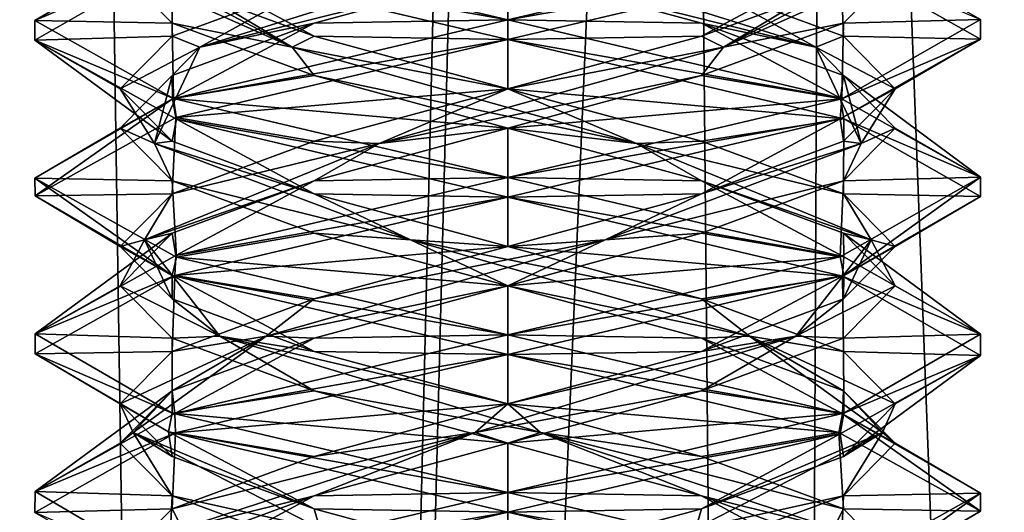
# Model space of a CAD drawing. Header units: millimetres. Extents: x -18.9 to 18.9, y -8.8 to 59.9.
# Tile 242 of 256: x -1.5 to 1.6, y 20.9 to 22.5. Entities that reach past the tile are written whole.
import ezdxf

# ---------------------------------------------------------------- set-up
doc = ezdxf.new("R2010")
doc.units = ezdxf.units.MM
doc.header["$LTSCALE"] = 65.185185
for name, color, linetype in [('1284', 7, 'CONTINUOUS'), ('1295', 7, 'CONTINUOUS'), ('3133', 7, 'CONTINUOUS'), ('3148', 7, 'CONTINUOUS'), ('3149', 7, 'CONTINUOUS'), ('3150', 7, 'CONTINUOUS'), ('3160', 7, 'CONTINUOUS'), ('3161', 7, 'CONTINUOUS'), ('3162', 7, 'CONTINUOUS'), ('3172', 7, 'CONTINUOUS'), ('3173', 7, 'CONTINUOUS'), ('3174', 7, 'CONTINUOUS'), ('3193', 7, 'CONTINUOUS'), ('3194', 7, 'CONTINUOUS'), ('3195', 7, 'CONTINUOUS'), ('3288', 7, 'CONTINUOUS')]:
    doc.layers.add(name, color=color, linetype=linetype)

msp = doc.modelspace()

# ---------------------------------------------------------------- linework, layer by layer
at = {"layer": '1284', "color": 7, "linetype": 'Continuous'}
for points in [[(-2.4343, 32.4, -11.818), (-1.3962, 32.4, -10.8154), (-2.2698, -3.5, -11.5768), (-2.4343, 32.4, -11.818)], [(-2.2698, -3.5, -11.5768), (-1.3962, 32.4, -10.8154), (-0.8623, -3.5, -10.5837), (-2.2698, -3.5, -11.5768)], [(-1.3962, 32.4, -10.8154), (0, 32.4, -10.45), (-0.8623, -3.5, -10.5837), (-1.3962, 32.4, -10.8154)], [(0, 32.4, -10.45), (0, 29.7897, -10.45), (-0.8623, -3.5, -10.5837), (0, 32.4, -10.45)], [(0, 29.7897, -10.45), (0.5552, 29.6513, -10.5046), (-0.8623, -3.5, -10.5837), (0, 29.7897, -10.45)], [(-0.8623, -3.5, -10.5837), (0.5552, 29.6513, -10.5046), (0.8623, -3.5, -10.5837), (-0.8623, -3.5, -10.5837)], [(0.5552, 29.6513, -10.5046), (1.0117, 29.5867, -10.6356), (0.8623, -3.5, -10.5837), (0.5552, 29.6513, -10.5046)], [(0.8623, -3.5, -10.5837), (1.0117, 29.5867, -10.6356), (2.2698, -3.5, -11.5768), (0.8623, -3.5, -10.5837)], [(1.0117, 29.5867, -10.6356), (2.3164, 29.5009, -11.6397), (2.2698, -3.5, -11.5768), (1.0117, 29.5867, -10.6356)]]:
    msp.add_3dface(points, dxfattribs=at)
at = {"layer": '1295', "color": 7, "linetype": 'Continuous'}
for points in [[(-7.6096, -3.5, 15.6478), (-1.389, -3.5, 17.3445), (-2.2237, 26.4, 17.2571), (-7.6096, -3.5, 15.6478)], [(-1.389, -3.5, 17.3445), (3.603, 26.4, 17.0228), (-2.2237, 26.4, 17.2571), (-1.389, -3.5, 17.3445)], [(-1.389, -3.5, 17.3445), (5.0224, -3.5, 16.6594), (3.603, 26.4, 17.0228), (-1.389, -3.5, 17.3445)]]:
    msp.add_3dface(points, dxfattribs=at)
at = {"layer": '3133', "color": 7, "linetype": 'Continuous'}
for points in [[(-1.0595, 22.7504, -12.2381), (-1.5, 22.498, -13.3094), (-1.0635, 22.6867, -12.2422), (-1.0595, 22.7504, -12.2381)], [(0, 22.5, -14.8), (-1.0606, 22.6875, -14.3607), (-1.0734, 22.7539, -14.3477), (0, 22.5, -14.8)], [(-1.0635, 22.6867, -12.2422), (-1.5, 22.498, -13.3094), (-1.5, 22.4351, -13.3115), (-1.0635, 22.6867, -12.2422)], [(0, 22.4375, -14.8), (-1.0606, 22.6875, -14.3607), (0, 22.5, -14.8), (0, 22.4375, -14.8)], [(-1.5, 22.498, -13.3094), (-1.0606, 22.25, -14.3607), (-1.5, 22.4351, -13.3115), (-1.5, 22.498, -13.3094)], [(0, 22.4375, -11.8), (0, 22.5, -11.8), (-1.0635, 22.2492, -12.2422), (0, 22.4375, -11.8)], [(-1.5, 22.4351, -13.3115), (-1.0606, 22.25, -14.3607), (-1.0509, 22.1846, -14.3703), (-1.5, 22.4351, -13.3115)], [(-1.0535, 22.1896, -12.2322), (0, 22.4375, -11.8), (-1.0635, 22.2492, -12.2422), (-1.0535, 22.1896, -12.2322)], [(-1.5, 21.9976, -13.3115), (-1.4999, 21.9413, -13.2822), (-1.0635, 22.2492, -12.2422), (-1.5, 21.9976, -13.3115)], [(-1.4999, 21.9413, -13.2822), (-1.0535, 22.1896, -12.2322), (-1.0635, 22.2492, -12.2422), (-1.4999, 21.9413, -13.2822)], [(-1.0606, 22.25, -14.3607), (0, 22, -14.8), (-1.0509, 22.1846, -14.3703), (-1.0606, 22.25, -14.3607)], [(0, 22, -14.8), (0, 21.9375, -14.8), (-1.0509, 22.1846, -14.3703), (0, 22, -14.8)], [(-1.0651, 21.6888, -14.3562), (-1.4999, 21.9413, -13.2822), (-1.5, 21.9976, -13.3115), (-1.0651, 21.6888, -14.3562)], [(-1.0509, 21.7471, -14.3703), (-1.0651, 21.6888, -14.3562), (-1.5, 21.9976, -13.3115), (-1.0509, 21.7471, -14.3703)], [(0, 21.9375, -11.8), (0, 22, -11.8), (-1.0535, 21.7521, -12.2322), (0, 21.9375, -11.8)], [(-1.0566, 21.6887, -12.2353), (0, 21.9375, -11.8), (-1.0535, 21.7521, -12.2322), (-1.0566, 21.6887, -12.2353)], [(-1.4999, 21.5038, -13.2822), (-1.0566, 21.6887, -12.2353), (-1.0535, 21.7521, -12.2322), (-1.4999, 21.5038, -13.2822)], [(0, 21.5, -14.8), (-1.0651, 21.6888, -14.3562), (-1.0509, 21.7471, -14.3703), (0, 21.5, -14.8)], [(-1.4999, 21.4406, -13.2856), (-1.0566, 21.6887, -12.2353), (-1.4999, 21.5038, -13.2822), (-1.4999, 21.4406, -13.2856)], [(0, 21.4375, -14.8), (-1.0651, 21.6888, -14.3562), (0, 21.5, -14.8), (0, 21.4375, -14.8)], [(-1.0651, 21.2513, -14.3562), (-1.4999, 21.4406, -13.2856), (-1.4999, 21.5038, -13.2822), (-1.0651, 21.2513, -14.3562)], [(0, 21.4375, -11.8), (0, 21.5, -11.8), (-1.0566, 21.2512, -12.2353), (0, 21.4375, -11.8)], [(-1.0765, 21.1923, -14.3446), (-1.4999, 21.4406, -13.2856), (-1.0651, 21.2513, -14.3562), (-1.0765, 21.1923, -14.3446)], [(-1.0542, 21.1894, -12.2329), (0, 21.4375, -11.8), (-1.0566, 21.2512, -12.2353), (-1.0542, 21.1894, -12.2329)], [(-1.4999, 21.0031, -13.2856), (-1.0542, 21.1894, -12.2329), (-1.0566, 21.2512, -12.2353), (-1.4999, 21.0031, -13.2856)], [(0, 21, -14.8), (-1.0765, 21.1923, -14.3446), (-1.0651, 21.2513, -14.3562), (0, 21, -14.8)], [(-1.5, 20.9369, -13.303), (-1.0542, 21.1894, -12.2329), (-1.4999, 21.0031, -13.2856), (-1.5, 20.9369, -13.303)], [(0, 20.9375, -14.8), (-1.0765, 21.1923, -14.3446), (0, 21, -14.8), (0, 20.9375, -14.8)], [(-1.0765, 20.7548, -14.3446), (-1.5, 20.9369, -13.303), (-1.4999, 21.0031, -13.2856), (-1.0765, 20.7548, -14.3446)], [(0, 21, -11.8), (-1.0542, 20.7519, -12.2329), (0, 20.9375, -11.8), (0, 21, -11.8)], [(0, 20.9375, -11.8), (-1.0542, 20.7519, -12.2329), (-1.0555, 20.689, -12.2342), (0, 20.9375, -11.8)]]:
    msp.add_3dface(points, dxfattribs=at)
at = {"layer": '3148', "color": 7, "linetype": 'Continuous'}
for points in [[(-1.5, 22.498, -13.3094), (-1.0595, 22.7504, -12.2381), (-1.2294, 22.6562, -13.3), (-1.5, 22.498, -13.3094)], [(-1.0647, 22.4896, -13.9147), (-1.5, 22.498, -13.3094), (-1.2294, 22.6562, -13.3), (-1.0647, 22.4896, -13.9147)], [(-1.0606, 22.25, -14.3607), (-1.5, 22.498, -13.3094), (-1.0647, 22.4896, -13.9147), (-1.0606, 22.25, -14.3607)], [(-0.6147, 22.3229, -14.3647), (-1.0606, 22.25, -14.3607), (-1.0647, 22.4896, -13.9147), (-0.6147, 22.3229, -14.3647)], [(0, 22.1562, -14.5294), (-1.0606, 22.25, -14.3607), (-0.6147, 22.3229, -14.3647), (0, 22.1562, -14.5294)], [(0, 22, -14.8), (-1.0606, 22.25, -14.3607), (0, 22.1562, -14.5294), (0, 22, -14.8)], [(0.6147, 21.9896, -14.3647), (0, 22, -14.8), (0, 22.1562, -14.5294), (0.6147, 21.9896, -14.3647)], [(0, 22, -14.8), (0.6147, 21.9896, -14.3647), (1.0658, 21.7484, -14.3555), (0, 22, -14.8)], [(0.6147, 21.9896, -14.3647), (1.0647, 21.8229, -13.9147), (1.0658, 21.7484, -14.3555), (0.6147, 21.9896, -14.3647)], [(1.0647, 21.8229, -13.9147), (1.2294, 21.6562, -13.3), (1.5, 21.5021, -13.3099), (1.0647, 21.8229, -13.9147)], [(1.0658, 21.7484, -14.3555), (1.0647, 21.8229, -13.9147), (1.5, 21.5021, -13.3099), (1.0658, 21.7484, -14.3555)], [(1.2294, 21.6562, -13.3), (1.0647, 21.4896, -12.6853), (1.5, 21.5021, -13.3099), (1.2294, 21.6562, -13.3)], [(1.5, 21.5021, -13.3099), (1.0647, 21.4896, -12.6853), (1.066, 21.2516, -12.2447), (1.5, 21.5021, -13.3099)], [(1.0647, 21.4896, -12.6853), (0.6147, 21.3229, -12.2353), (1.066, 21.2516, -12.2447), (1.0647, 21.4896, -12.6853)], [(0.6147, 21.3229, -12.2353), (0, 21.1562, -12.0706), (1.066, 21.2516, -12.2447), (0.6147, 21.3229, -12.2353)], [(0, 21.1562, -12.0706), (0, 21, -11.8), (1.066, 21.2516, -12.2447), (0, 21.1562, -12.0706)], [(-0.6147, 20.9896, -12.2353), (0, 21, -11.8), (0, 21.1562, -12.0706), (-0.6147, 20.9896, -12.2353)], [(-1.0542, 20.7519, -12.2329), (0, 21, -11.8), (-0.6147, 20.9896, -12.2353), (-1.0542, 20.7519, -12.2329)], [(-1.0647, 20.8229, -12.6853), (-1.0542, 20.7519, -12.2329), (-0.6147, 20.9896, -12.2353), (-1.0647, 20.8229, -12.6853)]]:
    msp.add_3dface(points, dxfattribs=at)
at = {"layer": '3149', "color": 7, "linetype": 'Continuous'}
for points in [[(-0.6844, 22.4132, -14.2775), (-1.2294, 22.6562, -13.3), (-1.1933, 22.7188, -13.3), (-0.6844, 22.4132, -14.2775)], [(-0.6844, 22.4132, -14.2775), (-1.1933, 22.7188, -13.3), (-1.0647, 22.6146, -13.9147), (-0.6844, 22.4132, -14.2775)], [(-1.0647, 22.4896, -13.9147), (-1.2294, 22.6562, -13.3), (-0.6844, 22.4132, -14.2775), (-1.0647, 22.4896, -13.9147)], [(-0.6147, 22.4479, -14.3647), (-0.6844, 22.4132, -14.2775), (-1.0647, 22.6146, -13.9147), (-0.6147, 22.4479, -14.3647)], [(-0.6147, 22.3229, -14.3647), (-1.0647, 22.4896, -13.9147), (-0.6844, 22.4132, -14.2775), (-0.6147, 22.3229, -14.3647)], [(0, 22.2812, -14.5294), (-0.6844, 22.4132, -14.2775), (-0.6147, 22.4479, -14.3647), (0, 22.2812, -14.5294)], [(0.4081, 22.1076, -14.4213), (-0.6147, 22.3229, -14.3647), (-0.6844, 22.4132, -14.2775), (0.4081, 22.1076, -14.4213)], [(0.4081, 22.1076, -14.4213), (-0.6844, 22.4132, -14.2775), (0, 22.2812, -14.5294), (0.4081, 22.1076, -14.4213)], [(0, 22.1562, -14.5294), (-0.6147, 22.3229, -14.3647), (0.4081, 22.1076, -14.4213), (0, 22.1562, -14.5294)], [(0.6147, 22.1146, -14.3647), (0.4081, 22.1076, -14.4213), (0, 22.2812, -14.5294), (0.6147, 22.1146, -14.3647)], [(0.6147, 21.9896, -14.3647), (0, 22.1562, -14.5294), (0.4081, 22.1076, -14.4213), (0.6147, 21.9896, -14.3647)], [(1.0647, 21.9479, -13.9147), (0.4081, 22.1076, -14.4213), (0.6147, 22.1146, -14.3647), (1.0647, 21.9479, -13.9147)], [(1.1526, 21.8021, -13.6088), (0.6147, 21.9896, -14.3647), (0.4081, 22.1076, -14.4213), (1.1526, 21.8021, -13.6088)], [(1.1526, 21.8021, -13.6088), (0.4081, 22.1076, -14.4213), (1.0647, 21.9479, -13.9147), (1.1526, 21.8021, -13.6088)], [(1.0647, 21.8229, -13.9147), (0.6147, 21.9896, -14.3647), (1.1526, 21.8021, -13.6088), (1.0647, 21.8229, -13.9147)], [(1.2294, 21.7812, -13.3), (1.1526, 21.8021, -13.6088), (1.0647, 21.9479, -13.9147), (1.2294, 21.7812, -13.3)], [(1.2294, 21.6562, -13.3), (1.0647, 21.8229, -13.9147), (1.1526, 21.8021, -13.6088), (1.2294, 21.6562, -13.3)], [(0.9141, 21.4965, -12.533), (1.2294, 21.6562, -13.3), (1.1526, 21.8021, -13.6088), (0.9141, 21.4965, -12.533)], [(0.9141, 21.4965, -12.533), (1.1526, 21.8021, -13.6088), (1.0647, 21.6146, -12.6853), (0.9141, 21.4965, -12.533)], [(1.0647, 21.6146, -12.6853), (1.1526, 21.8021, -13.6088), (1.2294, 21.7812, -13.3), (1.0647, 21.6146, -12.6853)], [(1.0647, 21.4896, -12.6853), (1.2294, 21.6562, -13.3), (0.9141, 21.4965, -12.533), (1.0647, 21.4896, -12.6853)], [(0.6147, 21.4479, -12.2353), (0.9141, 21.4965, -12.533), (1.0647, 21.6146, -12.6853), (0.6147, 21.4479, -12.2353)], [(-0.104, 21.191, -12.1113), (0.6147, 21.3229, -12.2353), (0.9141, 21.4965, -12.533), (-0.104, 21.191, -12.1113)], [(-0.104, 21.191, -12.1113), (0.9141, 21.4965, -12.533), (0, 21.2812, -12.0706), (-0.104, 21.191, -12.1113)], [(0, 21.2812, -12.0706), (0.9141, 21.4965, -12.533), (0.6147, 21.4479, -12.2353), (0, 21.2812, -12.0706)], [(0.6147, 21.3229, -12.2353), (1.0647, 21.4896, -12.6853), (0.9141, 21.4965, -12.533), (0.6147, 21.3229, -12.2353)], [(0, 21.1562, -12.0706), (0.6147, 21.3229, -12.2353), (-0.104, 21.191, -12.1113), (0, 21.1562, -12.0706)], [(-0.6147, 21.1146, -12.2353), (-0.104, 21.191, -12.1113), (0, 21.2812, -12.0706), (-0.6147, 21.1146, -12.2353)], [(-1.0334, 20.8854, -12.7034), (-0.104, 21.191, -12.1113), (-1.0647, 20.9479, -12.6853), (-1.0334, 20.8854, -12.7034)], [(-1.0647, 20.9479, -12.6853), (-0.104, 21.191, -12.1113), (-0.6147, 21.1146, -12.2353), (-1.0647, 20.9479, -12.6853)], [(-1.0334, 20.8854, -12.7034), (-0.6147, 20.9896, -12.2353), (-0.104, 21.191, -12.1113), (-1.0334, 20.8854, -12.7034)], [(-0.6147, 20.9896, -12.2353), (0, 21.1562, -12.0706), (-0.104, 21.191, -12.1113), (-0.6147, 20.9896, -12.2353)], [(-1.0647, 20.8229, -12.6853), (-0.6147, 20.9896, -12.2353), (-1.0334, 20.8854, -12.7034), (-1.0647, 20.8229, -12.6853)], [(-1.2294, 20.7812, -13.3), (-1.0334, 20.8854, -12.7034), (-1.0647, 20.9479, -12.6853), (-1.2294, 20.7812, -13.3)]]:
    msp.add_3dface(points, dxfattribs=at)
at = {"layer": '3150', "color": 7, "linetype": 'Continuous'}
for points in [[(-1.0606, 22.6875, -14.3607), (-0.6147, 22.4479, -14.3647), (-1.0647, 22.6146, -13.9147), (-1.0606, 22.6875, -14.3607)], [(-1.0606, 22.6875, -14.3607), (0, 22.4375, -14.8), (-0.6147, 22.4479, -14.3647), (-1.0606, 22.6875, -14.3607)], [(0, 22.4375, -14.8), (0, 22.2812, -14.5294), (-0.6147, 22.4479, -14.3647), (0, 22.4375, -14.8)], [(0, 22.2812, -14.5294), (0, 22.4375, -14.8), (1.0658, 22.1859, -14.3555), (0, 22.2812, -14.5294)], [(0.6147, 22.1146, -14.3647), (0, 22.2812, -14.5294), (1.0658, 22.1859, -14.3555), (0.6147, 22.1146, -14.3647)], [(1.0647, 21.9479, -13.9147), (0.6147, 22.1146, -14.3647), (1.0658, 22.1859, -14.3555), (1.0647, 21.9479, -13.9147)], [(1.5, 21.9396, -13.3099), (1.0647, 21.9479, -13.9147), (1.0658, 22.1859, -14.3555), (1.5, 21.9396, -13.3099)], [(1.2294, 21.7812, -13.3), (1.0647, 21.9479, -13.9147), (1.5, 21.9396, -13.3099), (1.2294, 21.7812, -13.3)], [(1.066, 21.6891, -12.2447), (1.2294, 21.7812, -13.3), (1.5, 21.9396, -13.3099), (1.066, 21.6891, -12.2447)], [(1.0647, 21.6146, -12.6853), (1.2294, 21.7812, -13.3), (1.066, 21.6891, -12.2447), (1.0647, 21.6146, -12.6853)], [(0, 21.4375, -11.8), (0.6147, 21.4479, -12.2353), (1.066, 21.6891, -12.2447), (0, 21.4375, -11.8)], [(0.6147, 21.4479, -12.2353), (1.0647, 21.6146, -12.6853), (1.066, 21.6891, -12.2447), (0.6147, 21.4479, -12.2353)], [(0, 21.4375, -11.8), (-1.0542, 21.1894, -12.2329), (0, 21.2812, -12.0706), (0, 21.4375, -11.8)], [(0, 21.4375, -11.8), (0, 21.2812, -12.0706), (0.6147, 21.4479, -12.2353), (0, 21.4375, -11.8)], [(-1.0542, 21.1894, -12.2329), (-0.6147, 21.1146, -12.2353), (0, 21.2812, -12.0706), (-1.0542, 21.1894, -12.2329)], [(-1.0542, 21.1894, -12.2329), (-1.5, 20.9369, -13.303), (-1.0647, 20.9479, -12.6853), (-1.0542, 21.1894, -12.2329)], [(-1.0542, 21.1894, -12.2329), (-1.0647, 20.9479, -12.6853), (-0.6147, 21.1146, -12.2353), (-1.0542, 21.1894, -12.2329)], [(-1.5, 20.9369, -13.303), (-1.2294, 20.7812, -13.3), (-1.0647, 20.9479, -12.6853), (-1.5, 20.9369, -13.303)]]:
    msp.add_3dface(points, dxfattribs=at)
at = {"layer": '3160', "color": 7, "linetype": 'Continuous'}
for points in [[(0, 22.5, -14.8), (-1.0734, 22.7539, -14.3477), (0, 22.6562, -14.5294), (0, 22.5, -14.8)], [(0.6147, 22.4896, -14.3647), (0, 22.5, -14.8), (0, 22.6562, -14.5294), (0.6147, 22.4896, -14.3647)], [(0, 22.5, -14.8), (0.6147, 22.4896, -14.3647), (1.0552, 22.2516, -14.3661), (0, 22.5, -14.8)], [(0.6147, 22.4896, -14.3647), (1.0647, 22.3229, -13.9147), (1.0552, 22.2516, -14.3661), (0.6147, 22.4896, -14.3647)], [(1.0552, 22.2516, -14.3661), (1.0647, 22.3229, -13.9147), (1.5, 22.0008, -13.3038), (1.0552, 22.2516, -14.3661)], [(1.0647, 22.3229, -13.9147), (1.2294, 22.1562, -13.3), (1.5, 22.0008, -13.3038), (1.0647, 22.3229, -13.9147)], [(1.2294, 22.1562, -13.3), (1.0647, 21.9896, -12.6853), (1.5, 22.0008, -13.3038), (1.2294, 22.1562, -13.3)], [(1.5, 22.0008, -13.3038), (1.0647, 21.9896, -12.6853), (1.0546, 21.7482, -12.2333), (1.5, 22.0008, -13.3038)], [(1.0647, 21.9896, -12.6853), (0.6147, 21.8229, -12.2353), (1.0546, 21.7482, -12.2333), (1.0647, 21.9896, -12.6853)], [(0.6147, 21.8229, -12.2353), (0, 21.6562, -12.0706), (1.0546, 21.7482, -12.2333), (0.6147, 21.8229, -12.2353)], [(0, 21.6562, -12.0706), (0, 21.5, -11.8), (1.0546, 21.7482, -12.2333), (0, 21.6562, -12.0706)], [(-0.6147, 21.4896, -12.2353), (0, 21.5, -11.8), (0, 21.6562, -12.0706), (-0.6147, 21.4896, -12.2353)], [(-1.0566, 21.2512, -12.2353), (0, 21.5, -11.8), (-0.6147, 21.4896, -12.2353), (-1.0566, 21.2512, -12.2353)], [(-1.0647, 21.3229, -12.6853), (-1.0566, 21.2512, -12.2353), (-0.6147, 21.4896, -12.2353), (-1.0647, 21.3229, -12.6853)], [(-1.4999, 21.0031, -13.2856), (-1.0566, 21.2512, -12.2353), (-1.0647, 21.3229, -12.6853), (-1.4999, 21.0031, -13.2856)], [(-1.2294, 21.1562, -13.3), (-1.4999, 21.0031, -13.2856), (-1.0647, 21.3229, -12.6853), (-1.2294, 21.1562, -13.3)], [(-1.0647, 20.9896, -13.9147), (-1.4999, 21.0031, -13.2856), (-1.2294, 21.1562, -13.3), (-1.0647, 20.9896, -13.9147)], [(-1.0765, 20.7548, -14.3446), (-1.4999, 21.0031, -13.2856), (-1.0647, 20.9896, -13.9147), (-1.0765, 20.7548, -14.3446)], [(-0.6147, 20.8229, -14.3647), (-1.0765, 20.7548, -14.3446), (-1.0647, 20.9896, -13.9147), (-0.6147, 20.8229, -14.3647)]]:
    msp.add_3dface(points, dxfattribs=at)
at = {"layer": '3161', "color": 7, "linetype": 'Continuous'}
for points in [[(0.9775, 22.4132, -13.9844), (0, 22.6562, -14.5294), (0, 22.7188, -14.4933), (0.9775, 22.4132, -13.9844)], [(0.9775, 22.4132, -13.9844), (0, 22.7188, -14.4933), (0.6147, 22.6146, -14.3647), (0.9775, 22.4132, -13.9844)], [(0.6147, 22.4896, -14.3647), (0, 22.6562, -14.5294), (0.9775, 22.4132, -13.9844), (0.6147, 22.4896, -14.3647)], [(1.0647, 22.4479, -13.9147), (0.9775, 22.4132, -13.9844), (0.6147, 22.6146, -14.3647), (1.0647, 22.4479, -13.9147)], [(1.0647, 22.3229, -13.9147), (0.6147, 22.4896, -14.3647), (0.9775, 22.4132, -13.9844), (1.0647, 22.3229, -13.9147)], [(1.2294, 22.2812, -13.3), (0.9775, 22.4132, -13.9844), (1.0647, 22.4479, -13.9147), (1.2294, 22.2812, -13.3)], [(1.1213, 22.1076, -12.8919), (1.0647, 22.3229, -13.9147), (0.9775, 22.4132, -13.9844), (1.1213, 22.1076, -12.8919)], [(1.1213, 22.1076, -12.8919), (0.9775, 22.4132, -13.9844), (1.2294, 22.2812, -13.3), (1.1213, 22.1076, -12.8919)], [(1.2294, 22.1562, -13.3), (1.0647, 22.3229, -13.9147), (1.1213, 22.1076, -12.8919), (1.2294, 22.1562, -13.3)], [(1.0647, 22.1146, -12.6853), (1.1213, 22.1076, -12.8919), (1.2294, 22.2812, -13.3), (1.0647, 22.1146, -12.6853)], [(1.0647, 21.9896, -12.6853), (1.2294, 22.1562, -13.3), (1.1213, 22.1076, -12.8919), (1.0647, 21.9896, -12.6853)], [(0.3088, 21.8021, -12.1474), (1.0647, 21.9896, -12.6853), (1.1213, 22.1076, -12.8919), (0.3088, 21.8021, -12.1474)], [(0.3088, 21.8021, -12.1474), (1.1213, 22.1076, -12.8919), (0.6147, 21.9479, -12.2353), (0.3088, 21.8021, -12.1474)], [(0.6147, 21.9479, -12.2353), (1.1213, 22.1076, -12.8919), (1.0647, 22.1146, -12.6853), (0.6147, 21.9479, -12.2353)], [(0.6147, 21.8229, -12.2353), (1.0647, 21.9896, -12.6853), (0.3088, 21.8021, -12.1474), (0.6147, 21.8229, -12.2353)], [(0, 21.7812, -12.0706), (0.3088, 21.8021, -12.1474), (0.6147, 21.9479, -12.2353), (0, 21.7812, -12.0706)], [(0, 21.6562, -12.0706), (0.6147, 21.8229, -12.2353), (0.3088, 21.8021, -12.1474), (0, 21.6562, -12.0706)], [(-0.767, 21.4965, -12.3859), (0, 21.6562, -12.0706), (0.3088, 21.8021, -12.1474), (-0.767, 21.4965, -12.3859)], [(-0.767, 21.4965, -12.3859), (0.3088, 21.8021, -12.1474), (-0.6147, 21.6146, -12.2353), (-0.767, 21.4965, -12.3859)], [(-0.6147, 21.6146, -12.2353), (0.3088, 21.8021, -12.1474), (0, 21.7812, -12.0706), (-0.6147, 21.6146, -12.2353)], [(-0.6147, 21.4896, -12.2353), (0, 21.6562, -12.0706), (-0.767, 21.4965, -12.3859), (-0.6147, 21.4896, -12.2353)], [(-1.0647, 21.4479, -12.6853), (-0.767, 21.4965, -12.3859), (-0.6147, 21.6146, -12.2353), (-1.0647, 21.4479, -12.6853)], [(-1.1887, 21.191, -13.404), (-0.767, 21.4965, -12.3859), (-1.2294, 21.2812, -13.3), (-1.1887, 21.191, -13.404)], [(-1.2294, 21.2812, -13.3), (-0.767, 21.4965, -12.3859), (-1.0647, 21.4479, -12.6853), (-1.2294, 21.2812, -13.3)], [(-1.1887, 21.191, -13.404), (-1.0647, 21.3229, -12.6853), (-0.767, 21.4965, -12.3859), (-1.1887, 21.191, -13.404)], [(-1.0647, 21.3229, -12.6853), (-0.6147, 21.4896, -12.2353), (-0.767, 21.4965, -12.3859), (-1.0647, 21.3229, -12.6853)], [(-1.2294, 21.1562, -13.3), (-1.0647, 21.3229, -12.6853), (-1.1887, 21.191, -13.404), (-1.2294, 21.1562, -13.3)], [(-1.0647, 21.1146, -13.9147), (-1.1887, 21.191, -13.404), (-1.2294, 21.2812, -13.3), (-1.0647, 21.1146, -13.9147)], [(-1.0647, 20.9896, -13.9147), (-1.2294, 21.1562, -13.3), (-1.1887, 21.191, -13.404), (-1.0647, 20.9896, -13.9147)], [(-0.5966, 20.8854, -14.3334), (-1.0647, 20.9896, -13.9147), (-1.1887, 21.191, -13.404), (-0.5966, 20.8854, -14.3334)], [(-0.5966, 20.8854, -14.3334), (-1.1887, 21.191, -13.404), (-0.6147, 20.9479, -14.3647), (-0.5966, 20.8854, -14.3334)], [(-0.6147, 20.9479, -14.3647), (-1.1887, 21.191, -13.404), (-1.0647, 21.1146, -13.9147), (-0.6147, 20.9479, -14.3647)], [(-0.6147, 20.8229, -14.3647), (-1.0647, 20.9896, -13.9147), (-0.5966, 20.8854, -14.3334), (-0.6147, 20.8229, -14.3647)], [(0, 20.7812, -14.5294), (-0.5966, 20.8854, -14.3334), (-0.6147, 20.9479, -14.3647), (0, 20.7812, -14.5294)]]:
    msp.add_3dface(points, dxfattribs=at)
at = {"layer": '3162', "color": 7, "linetype": 'Continuous'}
for points in [[(1.0647, 22.4479, -13.9147), (0.6147, 22.6146, -14.3647), (1.0552, 22.6891, -14.3661), (1.0647, 22.4479, -13.9147)], [(1.5, 22.4383, -13.3038), (1.0647, 22.4479, -13.9147), (1.0552, 22.6891, -14.3661), (1.5, 22.4383, -13.3038)], [(1.0546, 22.1857, -12.2333), (1.2294, 22.2812, -13.3), (1.5, 22.4383, -13.3038), (1.0546, 22.1857, -12.2333)], [(1.2294, 22.2812, -13.3), (1.0647, 22.4479, -13.9147), (1.5, 22.4383, -13.3038), (1.2294, 22.2812, -13.3)], [(1.0647, 22.1146, -12.6853), (1.2294, 22.2812, -13.3), (1.0546, 22.1857, -12.2333), (1.0647, 22.1146, -12.6853)], [(0, 21.9375, -11.8), (0.6147, 21.9479, -12.2353), (1.0546, 22.1857, -12.2333), (0, 21.9375, -11.8)], [(0.6147, 21.9479, -12.2353), (1.0647, 22.1146, -12.6853), (1.0546, 22.1857, -12.2333), (0.6147, 21.9479, -12.2353)], [(0, 21.9375, -11.8), (-1.0566, 21.6887, -12.2353), (0, 21.7812, -12.0706), (0, 21.9375, -11.8)], [(0, 21.9375, -11.8), (0, 21.7812, -12.0706), (0.6147, 21.9479, -12.2353), (0, 21.9375, -11.8)], [(-1.0566, 21.6887, -12.2353), (-0.6147, 21.6146, -12.2353), (0, 21.7812, -12.0706), (-1.0566, 21.6887, -12.2353)], [(-1.0566, 21.6887, -12.2353), (-1.4999, 21.4406, -13.2856), (-1.0647, 21.4479, -12.6853), (-1.0566, 21.6887, -12.2353)], [(-1.0566, 21.6887, -12.2353), (-1.0647, 21.4479, -12.6853), (-0.6147, 21.6146, -12.2353), (-1.0566, 21.6887, -12.2353)], [(-1.4999, 21.4406, -13.2856), (-1.2294, 21.2812, -13.3), (-1.0647, 21.4479, -12.6853), (-1.4999, 21.4406, -13.2856)], [(-1.4999, 21.4406, -13.2856), (-1.0765, 21.1923, -14.3446), (-1.2294, 21.2812, -13.3), (-1.4999, 21.4406, -13.2856)], [(-1.0765, 21.1923, -14.3446), (-1.0647, 21.1146, -13.9147), (-1.2294, 21.2812, -13.3), (-1.0765, 21.1923, -14.3446)], [(-1.0765, 21.1923, -14.3446), (0, 20.9375, -14.8), (-0.6147, 20.9479, -14.3647), (-1.0765, 21.1923, -14.3446)], [(-1.0765, 21.1923, -14.3446), (-0.6147, 20.9479, -14.3647), (-1.0647, 21.1146, -13.9147), (-1.0765, 21.1923, -14.3446)], [(0, 20.9375, -14.8), (0, 20.7812, -14.5294), (-0.6147, 20.9479, -14.3647), (0, 20.9375, -14.8)], [(0, 20.7812, -14.5294), (0, 20.9375, -14.8), (1.0613, 20.6873, -14.36), (0, 20.7812, -14.5294)]]:
    msp.add_3dface(points, dxfattribs=at)
at = {"layer": '3172', "color": 7, "linetype": 'Continuous'}
for points in [[(1.2294, 22.6562, -13.3), (1.0647, 22.4896, -12.6853), (1.5, 22.5011, -13.305), (1.2294, 22.6562, -13.3)], [(1.5, 22.5011, -13.305), (1.0647, 22.4896, -12.6853), (1.0596, 22.2497, -12.2383), (1.5, 22.5011, -13.305)], [(1.0647, 22.4896, -12.6853), (0.6147, 22.3229, -12.2353), (1.0596, 22.2497, -12.2383), (1.0647, 22.4896, -12.6853)], [(0.6147, 22.3229, -12.2353), (0, 22.1562, -12.0706), (1.0596, 22.2497, -12.2383), (0.6147, 22.3229, -12.2353)], [(0, 22.1562, -12.0706), (0, 22, -11.8), (1.0596, 22.2497, -12.2383), (0, 22.1562, -12.0706)], [(-0.6147, 21.9896, -12.2353), (0, 22, -11.8), (0, 22.1562, -12.0706), (-0.6147, 21.9896, -12.2353)], [(-1.0535, 21.7521, -12.2322), (0, 22, -11.8), (-0.6147, 21.9896, -12.2353), (-1.0535, 21.7521, -12.2322)], [(-1.0647, 21.8229, -12.6853), (-1.0535, 21.7521, -12.2322), (-0.6147, 21.9896, -12.2353), (-1.0647, 21.8229, -12.6853)], [(-1.4999, 21.5038, -13.2822), (-1.0535, 21.7521, -12.2322), (-1.0647, 21.8229, -12.6853), (-1.4999, 21.5038, -13.2822)], [(-1.2294, 21.6562, -13.3), (-1.4999, 21.5038, -13.2822), (-1.0647, 21.8229, -12.6853), (-1.2294, 21.6562, -13.3)], [(-1.0647, 21.4896, -13.9147), (-1.4999, 21.5038, -13.2822), (-1.2294, 21.6562, -13.3), (-1.0647, 21.4896, -13.9147)], [(-1.0651, 21.2513, -14.3562), (-1.4999, 21.5038, -13.2822), (-1.0647, 21.4896, -13.9147), (-1.0651, 21.2513, -14.3562)], [(-0.6147, 21.3229, -14.3647), (-1.0651, 21.2513, -14.3562), (-1.0647, 21.4896, -13.9147), (-0.6147, 21.3229, -14.3647)], [(0, 21.1562, -14.5294), (-1.0651, 21.2513, -14.3562), (-0.6147, 21.3229, -14.3647), (0, 21.1562, -14.5294)], [(0, 21, -14.8), (-1.0651, 21.2513, -14.3562), (0, 21.1562, -14.5294), (0, 21, -14.8)], [(0.6147, 20.9896, -14.3647), (0, 21, -14.8), (0, 21.1562, -14.5294), (0.6147, 20.9896, -14.3647)], [(0, 21, -14.8), (0.6147, 20.9896, -14.3647), (1.0505, 20.753, -14.3708), (0, 21, -14.8)], [(0.6147, 20.9896, -14.3647), (1.0647, 20.8229, -13.9147), (1.0505, 20.753, -14.3708), (0.6147, 20.9896, -14.3647)]]:
    msp.add_3dface(points, dxfattribs=at)
at = {"layer": '3173', "color": 7, "linetype": 'Continuous'}
for points in [[(0.6844, 22.4132, -12.3225), (1.2294, 22.6562, -13.3), (1.1933, 22.7188, -13.3), (0.6844, 22.4132, -12.3225)], [(0.6844, 22.4132, -12.3225), (1.1933, 22.7188, -13.3), (1.0647, 22.6146, -12.6853), (0.6844, 22.4132, -12.3225)], [(1.0647, 22.4896, -12.6853), (1.2294, 22.6562, -13.3), (0.6844, 22.4132, -12.3225), (1.0647, 22.4896, -12.6853)], [(0.6147, 22.4479, -12.2353), (0.6844, 22.4132, -12.3225), (1.0647, 22.6146, -12.6853), (0.6147, 22.4479, -12.2353)], [(0.6147, 22.3229, -12.2353), (1.0647, 22.4896, -12.6853), (0.6844, 22.4132, -12.3225), (0.6147, 22.3229, -12.2353)], [(0, 22.2812, -12.0706), (0.6844, 22.4132, -12.3225), (0.6147, 22.4479, -12.2353), (0, 22.2812, -12.0706)], [(-0.4081, 22.1076, -12.1787), (0.6147, 22.3229, -12.2353), (0.6844, 22.4132, -12.3225), (-0.4081, 22.1076, -12.1787)], [(-0.4081, 22.1076, -12.1787), (0.6844, 22.4132, -12.3225), (0, 22.2812, -12.0706), (-0.4081, 22.1076, -12.1787)], [(0, 22.1562, -12.0706), (0.6147, 22.3229, -12.2353), (-0.4081, 22.1076, -12.1787), (0, 22.1562, -12.0706)], [(-0.6147, 22.1146, -12.2353), (-0.4081, 22.1076, -12.1787), (0, 22.2812, -12.0706), (-0.6147, 22.1146, -12.2353)], [(-0.6147, 21.9896, -12.2353), (0, 22.1562, -12.0706), (-0.4081, 22.1076, -12.1787), (-0.6147, 21.9896, -12.2353)], [(-1.1526, 21.8021, -12.9912), (-0.6147, 21.9896, -12.2353), (-0.4081, 22.1076, -12.1787), (-1.1526, 21.8021, -12.9912)], [(-1.1526, 21.8021, -12.9912), (-0.4081, 22.1076, -12.1787), (-1.0647, 21.9479, -12.6853), (-1.1526, 21.8021, -12.9912)], [(-1.0647, 21.9479, -12.6853), (-0.4081, 22.1076, -12.1787), (-0.6147, 22.1146, -12.2353), (-1.0647, 21.9479, -12.6853)], [(-1.0647, 21.8229, -12.6853), (-0.6147, 21.9896, -12.2353), (-1.1526, 21.8021, -12.9912), (-1.0647, 21.8229, -12.6853)], [(-1.2294, 21.7812, -13.3), (-1.1526, 21.8021, -12.9912), (-1.0647, 21.9479, -12.6853), (-1.2294, 21.7812, -13.3)], [(-1.2294, 21.6562, -13.3), (-1.0647, 21.8229, -12.6853), (-1.1526, 21.8021, -12.9912), (-1.2294, 21.6562, -13.3)], [(-0.9141, 21.4965, -14.067), (-1.2294, 21.6562, -13.3), (-1.1526, 21.8021, -12.9912), (-0.9141, 21.4965, -14.067)], [(-1.0647, 21.6146, -13.9147), (-1.1526, 21.8021, -12.9912), (-1.2294, 21.7812, -13.3), (-1.0647, 21.6146, -13.9147)], [(-0.9141, 21.4965, -14.067), (-1.1526, 21.8021, -12.9912), (-1.0647, 21.6146, -13.9147), (-0.9141, 21.4965, -14.067)], [(-1.0647, 21.4896, -13.9147), (-1.2294, 21.6562, -13.3), (-0.9141, 21.4965, -14.067), (-1.0647, 21.4896, -13.9147)], [(-0.6147, 21.4479, -14.3647), (-0.9141, 21.4965, -14.067), (-1.0647, 21.6146, -13.9147), (-0.6147, 21.4479, -14.3647)], [(-0.6147, 21.3229, -14.3647), (-1.0647, 21.4896, -13.9147), (-0.9141, 21.4965, -14.067), (-0.6147, 21.3229, -14.3647)], [(0.104, 21.191, -14.4887), (-0.6147, 21.3229, -14.3647), (-0.9141, 21.4965, -14.067), (0.104, 21.191, -14.4887)], [(0.104, 21.191, -14.4887), (-0.9141, 21.4965, -14.067), (0, 21.2812, -14.5294), (0.104, 21.191, -14.4887)], [(0, 21.2812, -14.5294), (-0.9141, 21.4965, -14.067), (-0.6147, 21.4479, -14.3647), (0, 21.2812, -14.5294)], [(0, 21.1562, -14.5294), (-0.6147, 21.3229, -14.3647), (0.104, 21.191, -14.4887), (0, 21.1562, -14.5294)], [(0.6147, 21.1146, -14.3647), (0.104, 21.191, -14.4887), (0, 21.2812, -14.5294), (0.6147, 21.1146, -14.3647)], [(0.6147, 20.9896, -14.3647), (0, 21.1562, -14.5294), (0.104, 21.191, -14.4887), (0.6147, 20.9896, -14.3647)], [(1.0334, 20.8854, -13.8966), (0.6147, 20.9896, -14.3647), (0.104, 21.191, -14.4887), (1.0334, 20.8854, -13.8966)], [(1.0334, 20.8854, -13.8966), (0.104, 21.191, -14.4887), (1.0647, 20.9479, -13.9147), (1.0334, 20.8854, -13.8966)], [(1.0647, 20.9479, -13.9147), (0.104, 21.191, -14.4887), (0.6147, 21.1146, -14.3647), (1.0647, 20.9479, -13.9147)], [(1.0647, 20.8229, -13.9147), (0.6147, 20.9896, -14.3647), (1.0334, 20.8854, -13.8966), (1.0647, 20.8229, -13.9147)], [(1.2294, 20.7812, -13.3), (1.0334, 20.8854, -13.8966), (1.0647, 20.9479, -13.9147), (1.2294, 20.7812, -13.3)]]:
    msp.add_3dface(points, dxfattribs=at)
at = {"layer": '3174', "color": 7, "linetype": 'Continuous'}
for points in [[(0, 22.4375, -11.8), (0.6147, 22.4479, -12.2353), (1.0596, 22.6872, -12.2383), (0, 22.4375, -11.8)], [(0.6147, 22.4479, -12.2353), (1.0647, 22.6146, -12.6853), (1.0596, 22.6872, -12.2383), (0.6147, 22.4479, -12.2353)], [(0, 22.4375, -11.8), (-1.0535, 22.1896, -12.2322), (0, 22.2812, -12.0706), (0, 22.4375, -11.8)], [(0, 22.4375, -11.8), (0, 22.2812, -12.0706), (0.6147, 22.4479, -12.2353), (0, 22.4375, -11.8)], [(-1.0535, 22.1896, -12.2322), (-0.6147, 22.1146, -12.2353), (0, 22.2812, -12.0706), (-1.0535, 22.1896, -12.2322)], [(-1.0535, 22.1896, -12.2322), (-1.4999, 21.9413, -13.2822), (-1.0647, 21.9479, -12.6853), (-1.0535, 22.1896, -12.2322)], [(-1.0535, 22.1896, -12.2322), (-1.0647, 21.9479, -12.6853), (-0.6147, 22.1146, -12.2353), (-1.0535, 22.1896, -12.2322)], [(-1.4999, 21.9413, -13.2822), (-1.2294, 21.7812, -13.3), (-1.0647, 21.9479, -12.6853), (-1.4999, 21.9413, -13.2822)], [(-1.4999, 21.9413, -13.2822), (-1.0651, 21.6888, -14.3562), (-1.2294, 21.7812, -13.3), (-1.4999, 21.9413, -13.2822)], [(-1.0651, 21.6888, -14.3562), (-1.0647, 21.6146, -13.9147), (-1.2294, 21.7812, -13.3), (-1.0651, 21.6888, -14.3562)], [(-1.0651, 21.6888, -14.3562), (0, 21.4375, -14.8), (-0.6147, 21.4479, -14.3647), (-1.0651, 21.6888, -14.3562)], [(-1.0651, 21.6888, -14.3562), (-0.6147, 21.4479, -14.3647), (-1.0647, 21.6146, -13.9147), (-1.0651, 21.6888, -14.3562)], [(0, 21.4375, -14.8), (0, 21.2812, -14.5294), (-0.6147, 21.4479, -14.3647), (0, 21.4375, -14.8)], [(0, 21.2812, -14.5294), (0, 21.4375, -14.8), (1.0505, 21.1905, -14.3708), (0, 21.2812, -14.5294)], [(0.6147, 21.1146, -14.3647), (0, 21.2812, -14.5294), (1.0505, 21.1905, -14.3708), (0.6147, 21.1146, -14.3647)], [(1.0647, 20.9479, -13.9147), (0.6147, 21.1146, -14.3647), (1.0505, 21.1905, -14.3708), (1.0647, 20.9479, -13.9147)], [(1.4999, 20.9409, -13.316), (1.0647, 20.9479, -13.9147), (1.0505, 21.1905, -14.3708), (1.4999, 20.9409, -13.316)], [(1.2294, 20.7812, -13.3), (1.0647, 20.9479, -13.9147), (1.4999, 20.9409, -13.316), (1.2294, 20.7812, -13.3)], [(1.0695, 20.6901, -12.2482), (1.2294, 20.7812, -13.3), (1.4999, 20.9409, -13.316), (1.0695, 20.6901, -12.2482)]]:
    msp.add_3dface(points, dxfattribs=at)
at = {"layer": '3193', "color": 7, "linetype": 'Continuous'}
for points in [[(0, 22.6562, -12.0706), (0, 22.5, -11.8), (1.0526, 22.7476, -12.2314), (0, 22.6562, -12.0706)], [(-0.6147, 22.4896, -12.2353), (0, 22.5, -11.8), (0, 22.6562, -12.0706), (-0.6147, 22.4896, -12.2353)], [(-1.0635, 22.2492, -12.2422), (0, 22.5, -11.8), (-0.6147, 22.4896, -12.2353), (-1.0635, 22.2492, -12.2422)], [(-1.0647, 22.3229, -12.6853), (-1.0635, 22.2492, -12.2422), (-0.6147, 22.4896, -12.2353), (-1.0647, 22.3229, -12.6853)], [(-1.2294, 22.1562, -13.3), (-1.0635, 22.2492, -12.2422), (-1.0647, 22.3229, -12.6853), (-1.2294, 22.1562, -13.3)], [(-1.5, 21.9976, -13.3115), (-1.0635, 22.2492, -12.2422), (-1.2294, 22.1562, -13.3), (-1.5, 21.9976, -13.3115)], [(-1.0647, 21.9896, -13.9147), (-1.5, 21.9976, -13.3115), (-1.2294, 22.1562, -13.3), (-1.0647, 21.9896, -13.9147)], [(-1.0509, 21.7471, -14.3703), (-1.5, 21.9976, -13.3115), (-1.0647, 21.9896, -13.9147), (-1.0509, 21.7471, -14.3703)], [(-0.6147, 21.8229, -14.3647), (-1.0509, 21.7471, -14.3703), (-1.0647, 21.9896, -13.9147), (-0.6147, 21.8229, -14.3647)], [(0, 21.6562, -14.5294), (-1.0509, 21.7471, -14.3703), (-0.6147, 21.8229, -14.3647), (0, 21.6562, -14.5294)], [(0, 21.5, -14.8), (-1.0509, 21.7471, -14.3703), (0, 21.6562, -14.5294), (0, 21.5, -14.8)], [(0.6147, 21.4896, -14.3647), (0, 21.5, -14.8), (0, 21.6562, -14.5294), (0.6147, 21.4896, -14.3647)], [(0, 21.5, -14.8), (0.6147, 21.4896, -14.3647), (1.062, 21.2496, -14.3594), (0, 21.5, -14.8)], [(0.6147, 21.4896, -14.3647), (1.0647, 21.3229, -13.9147), (1.062, 21.2496, -14.3594), (0.6147, 21.4896, -14.3647)], [(1.0647, 21.3229, -13.9147), (1.2294, 21.1562, -13.3), (1.062, 21.2496, -14.3594), (1.0647, 21.3229, -13.9147)], [(1.062, 21.2496, -14.3594), (1.2294, 21.1562, -13.3), (1.5, 20.9975, -13.2883), (1.062, 21.2496, -14.3594)], [(1.2294, 21.1562, -13.3), (1.0647, 20.9896, -12.6853), (1.5, 20.9975, -13.2883), (1.2294, 21.1562, -13.3)], [(1.5, 20.9975, -13.2883), (1.0647, 20.9896, -12.6853), (1.055, 20.7483, -12.2337), (1.5, 20.9975, -13.2883)], [(1.0647, 20.9896, -12.6853), (0.6147, 20.8229, -12.2353), (1.055, 20.7483, -12.2337), (1.0647, 20.9896, -12.6853)]]:
    msp.add_3dface(points, dxfattribs=at)
at = {"layer": '3194', "color": 7, "linetype": 'Continuous'}
for points in [[(-0.9775, 22.4132, -12.6156), (0, 22.6562, -12.0706), (0, 22.7188, -12.1067), (-0.9775, 22.4132, -12.6156)], [(-0.9775, 22.4132, -12.6156), (0, 22.7188, -12.1067), (-0.6147, 22.6146, -12.2353), (-0.9775, 22.4132, -12.6156)], [(-0.6147, 22.4896, -12.2353), (0, 22.6562, -12.0706), (-0.9775, 22.4132, -12.6156), (-0.6147, 22.4896, -12.2353)], [(-1.0647, 22.4479, -12.6853), (-0.9775, 22.4132, -12.6156), (-0.6147, 22.6146, -12.2353), (-1.0647, 22.4479, -12.6853)], [(-1.0647, 22.3229, -12.6853), (-0.6147, 22.4896, -12.2353), (-0.9775, 22.4132, -12.6156), (-1.0647, 22.3229, -12.6853)], [(-1.2294, 22.2812, -13.3), (-0.9775, 22.4132, -12.6156), (-1.0647, 22.4479, -12.6853), (-1.2294, 22.2812, -13.3)], [(-1.1213, 22.1076, -13.7081), (-0.9775, 22.4132, -12.6156), (-1.2294, 22.2812, -13.3), (-1.1213, 22.1076, -13.7081)], [(-1.1213, 22.1076, -13.7081), (-1.0647, 22.3229, -12.6853), (-0.9775, 22.4132, -12.6156), (-1.1213, 22.1076, -13.7081)], [(-1.2294, 22.1562, -13.3), (-1.0647, 22.3229, -12.6853), (-1.1213, 22.1076, -13.7081), (-1.2294, 22.1562, -13.3)], [(-1.0647, 22.1146, -13.9147), (-1.1213, 22.1076, -13.7081), (-1.2294, 22.2812, -13.3), (-1.0647, 22.1146, -13.9147)], [(-1.0647, 21.9896, -13.9147), (-1.2294, 22.1562, -13.3), (-1.1213, 22.1076, -13.7081), (-1.0647, 21.9896, -13.9147)], [(-0.6147, 21.9479, -14.3647), (-1.1213, 22.1076, -13.7081), (-1.0647, 22.1146, -13.9147), (-0.6147, 21.9479, -14.3647)], [(-0.3088, 21.8021, -14.4526), (-1.0647, 21.9896, -13.9147), (-1.1213, 22.1076, -13.7081), (-0.3088, 21.8021, -14.4526)], [(-0.3088, 21.8021, -14.4526), (-1.1213, 22.1076, -13.7081), (-0.6147, 21.9479, -14.3647), (-0.3088, 21.8021, -14.4526)], [(-0.6147, 21.8229, -14.3647), (-1.0647, 21.9896, -13.9147), (-0.3088, 21.8021, -14.4526), (-0.6147, 21.8229, -14.3647)], [(0, 21.7812, -14.5294), (-0.3088, 21.8021, -14.4526), (-0.6147, 21.9479, -14.3647), (0, 21.7812, -14.5294)], [(0, 21.6562, -14.5294), (-0.6147, 21.8229, -14.3647), (-0.3088, 21.8021, -14.4526), (0, 21.6562, -14.5294)], [(0.767, 21.4965, -14.2141), (0, 21.6562, -14.5294), (-0.3088, 21.8021, -14.4526), (0.767, 21.4965, -14.2141)], [(0.767, 21.4965, -14.2141), (-0.3088, 21.8021, -14.4526), (0.6147, 21.6146, -14.3647), (0.767, 21.4965, -14.2141)], [(0.6147, 21.6146, -14.3647), (-0.3088, 21.8021, -14.4526), (0, 21.7812, -14.5294), (0.6147, 21.6146, -14.3647)], [(0.6147, 21.4896, -14.3647), (0, 21.6562, -14.5294), (0.767, 21.4965, -14.2141), (0.6147, 21.4896, -14.3647)], [(1.0647, 21.4479, -13.9147), (0.767, 21.4965, -14.2141), (0.6147, 21.6146, -14.3647), (1.0647, 21.4479, -13.9147)], [(1.0647, 21.3229, -13.9147), (0.6147, 21.4896, -14.3647), (0.767, 21.4965, -14.2141), (1.0647, 21.3229, -13.9147)], [(1.1887, 21.191, -13.196), (1.0647, 21.3229, -13.9147), (0.767, 21.4965, -14.2141), (1.1887, 21.191, -13.196)], [(1.1887, 21.191, -13.196), (0.767, 21.4965, -14.2141), (1.2294, 21.2812, -13.3), (1.1887, 21.191, -13.196)], [(1.2294, 21.2812, -13.3), (0.767, 21.4965, -14.2141), (1.0647, 21.4479, -13.9147), (1.2294, 21.2812, -13.3)], [(1.2294, 21.1562, -13.3), (1.0647, 21.3229, -13.9147), (1.1887, 21.191, -13.196), (1.2294, 21.1562, -13.3)], [(1.0647, 21.1146, -12.6853), (1.1887, 21.191, -13.196), (1.2294, 21.2812, -13.3), (1.0647, 21.1146, -12.6853)], [(0.5966, 20.8854, -12.2666), (1.0647, 20.9896, -12.6853), (1.1887, 21.191, -13.196), (0.5966, 20.8854, -12.2666)], [(0.5966, 20.8854, -12.2666), (1.1887, 21.191, -13.196), (0.6147, 20.9479, -12.2353), (0.5966, 20.8854, -12.2666)], [(0.6147, 20.9479, -12.2353), (1.1887, 21.191, -13.196), (1.0647, 21.1146, -12.6853), (0.6147, 20.9479, -12.2353)], [(1.0647, 20.9896, -12.6853), (1.2294, 21.1562, -13.3), (1.1887, 21.191, -13.196), (1.0647, 20.9896, -12.6853)], [(0.6147, 20.8229, -12.2353), (1.0647, 20.9896, -12.6853), (0.5966, 20.8854, -12.2666), (0.6147, 20.8229, -12.2353)], [(0, 20.7812, -12.0706), (0.5966, 20.8854, -12.2666), (0.6147, 20.9479, -12.2353), (0, 20.7812, -12.0706)]]:
    msp.add_3dface(points, dxfattribs=at)
at = {"layer": '3195', "color": 7, "linetype": 'Continuous'}
for points in [[(-1.0635, 22.6867, -12.2422), (-1.5, 22.4351, -13.3115), (-1.0647, 22.4479, -12.6853), (-1.0635, 22.6867, -12.2422)], [(-1.0635, 22.6867, -12.2422), (-1.0647, 22.4479, -12.6853), (-0.6147, 22.6146, -12.2353), (-1.0635, 22.6867, -12.2422)], [(-1.5, 22.4351, -13.3115), (-1.2294, 22.2812, -13.3), (-1.0647, 22.4479, -12.6853), (-1.5, 22.4351, -13.3115)], [(-1.5, 22.4351, -13.3115), (-1.0509, 22.1846, -14.3703), (-1.0647, 22.1146, -13.9147), (-1.5, 22.4351, -13.3115)], [(-1.5, 22.4351, -13.3115), (-1.0647, 22.1146, -13.9147), (-1.2294, 22.2812, -13.3), (-1.5, 22.4351, -13.3115)], [(-1.0509, 22.1846, -14.3703), (-0.6147, 21.9479, -14.3647), (-1.0647, 22.1146, -13.9147), (-1.0509, 22.1846, -14.3703)], [(-1.0509, 22.1846, -14.3703), (0, 21.9375, -14.8), (-0.6147, 21.9479, -14.3647), (-1.0509, 22.1846, -14.3703)], [(0, 21.9375, -14.8), (0, 21.7812, -14.5294), (-0.6147, 21.9479, -14.3647), (0, 21.9375, -14.8)], [(0, 21.7812, -14.5294), (0, 21.9375, -14.8), (1.062, 21.6871, -14.3594), (0, 21.7812, -14.5294)], [(0.6147, 21.6146, -14.3647), (0, 21.7812, -14.5294), (1.062, 21.6871, -14.3594), (0.6147, 21.6146, -14.3647)], [(1.0647, 21.4479, -13.9147), (0.6147, 21.6146, -14.3647), (1.062, 21.6871, -14.3594), (1.0647, 21.4479, -13.9147)], [(1.5, 21.435, -13.2883), (1.0647, 21.4479, -13.9147), (1.062, 21.6871, -14.3594), (1.5, 21.435, -13.2883)], [(1.055, 21.1858, -12.2337), (1.0647, 21.1146, -12.6853), (1.5, 21.435, -13.2883), (1.055, 21.1858, -12.2337)], [(1.2294, 21.2812, -13.3), (1.0647, 21.4479, -13.9147), (1.5, 21.435, -13.2883), (1.2294, 21.2812, -13.3)], [(1.0647, 21.1146, -12.6853), (1.2294, 21.2812, -13.3), (1.5, 21.435, -13.2883), (1.0647, 21.1146, -12.6853)], [(0, 20.9375, -11.8), (0.6147, 20.9479, -12.2353), (1.055, 21.1858, -12.2337), (0, 20.9375, -11.8)], [(0.6147, 20.9479, -12.2353), (1.0647, 21.1146, -12.6853), (1.055, 21.1858, -12.2337), (0.6147, 20.9479, -12.2353)], [(0, 20.9375, -11.8), (-1.0555, 20.689, -12.2342), (0, 20.7812, -12.0706), (0, 20.9375, -11.8)], [(0, 20.9375, -11.8), (0, 20.7812, -12.0706), (0.6147, 20.9479, -12.2353), (0, 20.9375, -11.8)]]:
    msp.add_3dface(points, dxfattribs=at)
at = {"layer": '3288', "color": 7, "linetype": 'Continuous'}
for points in [[(0, 22.5, -11.8), (1.0596, 22.6872, -12.2383), (1.0526, 22.7476, -12.2314), (0, 22.5, -11.8)], [(0, 22.5, -11.8), (0, 22.4375, -11.8), (1.0596, 22.6872, -12.2383), (0, 22.5, -11.8)], [(1.5, 22.4383, -13.3038), (1.0552, 22.6891, -14.3661), (1.5, 22.5011, -13.305), (1.5, 22.4383, -13.3038)], [(0, 22.4375, -14.8), (0, 22.5, -14.8), (1.0552, 22.2516, -14.3661), (0, 22.4375, -14.8)], [(1.5, 22.4383, -13.3038), (1.5, 22.5011, -13.305), (1.0596, 22.2497, -12.2383), (1.5, 22.4383, -13.3038)], [(1.0658, 22.1859, -14.3555), (0, 22.4375, -14.8), (1.0552, 22.2516, -14.3661), (1.0658, 22.1859, -14.3555)], [(1.0546, 22.1857, -12.2333), (1.5, 22.4383, -13.3038), (1.0596, 22.2497, -12.2383), (1.0546, 22.1857, -12.2333)], [(0, 22, -11.8), (1.0546, 22.1857, -12.2333), (1.0596, 22.2497, -12.2383), (0, 22, -11.8)], [(1.0658, 22.1859, -14.3555), (1.0552, 22.2516, -14.3661), (1.5, 22.0008, -13.3038), (1.0658, 22.1859, -14.3555)], [(0, 22, -11.8), (0, 21.9375, -11.8), (1.0546, 22.1857, -12.2333), (0, 22, -11.8)], [(1.5, 21.9396, -13.3099), (1.0658, 22.1859, -14.3555), (1.5, 22.0008, -13.3038), (1.5, 21.9396, -13.3099)], [(0, 21.9375, -14.8), (0, 22, -14.8), (1.0658, 21.7484, -14.3555), (0, 21.9375, -14.8)], [(1.066, 21.6891, -12.2447), (1.5, 22.0008, -13.3038), (1.0546, 21.7482, -12.2333), (1.066, 21.6891, -12.2447)], [(1.066, 21.6891, -12.2447), (1.5, 21.9396, -13.3099), (1.5, 22.0008, -13.3038), (1.066, 21.6891, -12.2447)], [(0, 21.9375, -14.8), (1.0658, 21.7484, -14.3555), (1.062, 21.6871, -14.3594), (0, 21.9375, -14.8)], [(0, 21.5, -11.8), (1.066, 21.6891, -12.2447), (1.0546, 21.7482, -12.2333), (0, 21.5, -11.8)], [(1.0658, 21.7484, -14.3555), (1.5, 21.5021, -13.3099), (1.062, 21.6871, -14.3594), (1.0658, 21.7484, -14.3555)], [(0, 21.5, -11.8), (0, 21.4375, -11.8), (1.066, 21.6891, -12.2447), (0, 21.5, -11.8)], [(1.5, 21.5021, -13.3099), (1.5, 21.435, -13.2883), (1.062, 21.6871, -14.3594), (1.5, 21.5021, -13.3099)], [(0, 21.4375, -14.8), (0, 21.5, -14.8), (1.062, 21.2496, -14.3594), (0, 21.4375, -14.8)], [(1.5, 21.5021, -13.3099), (1.066, 21.2516, -12.2447), (1.5, 21.435, -13.2883), (1.5, 21.5021, -13.3099)], [(1.0505, 21.1905, -14.3708), (0, 21.4375, -14.8), (1.062, 21.2496, -14.3594), (1.0505, 21.1905, -14.3708)], [(1.066, 21.2516, -12.2447), (1.055, 21.1858, -12.2337), (1.5, 21.435, -13.2883), (1.066, 21.2516, -12.2447)], [(1.066, 21.2516, -12.2447), (0, 21, -11.8), (1.055, 21.1858, -12.2337), (1.066, 21.2516, -12.2447)], [(1.4999, 20.9409, -13.316), (1.0505, 21.1905, -14.3708), (1.062, 21.2496, -14.3594), (1.4999, 20.9409, -13.316)], [(1.4999, 20.9409, -13.316), (1.062, 21.2496, -14.3594), (1.5, 20.9975, -13.2883), (1.4999, 20.9409, -13.316)], [(0, 21, -11.8), (0, 20.9375, -11.8), (1.055, 21.1858, -12.2337), (0, 21, -11.8)], [(0, 20.9375, -14.8), (0, 21, -14.8), (1.0505, 20.753, -14.3708), (0, 20.9375, -14.8)], [(1.0695, 20.6901, -12.2482), (1.5, 20.9975, -13.2883), (1.055, 20.7483, -12.2337), (1.0695, 20.6901, -12.2482)], [(1.0695, 20.6901, -12.2482), (1.4999, 20.9409, -13.316), (1.5, 20.9975, -13.2883), (1.0695, 20.6901, -12.2482)], [(1.0613, 20.6873, -14.36), (0, 20.9375, -14.8), (1.0505, 20.753, -14.3708), (1.0613, 20.6873, -14.36)]]:
    msp.add_3dface(points, dxfattribs=at)

doc.saveas('drawing.dxf')
